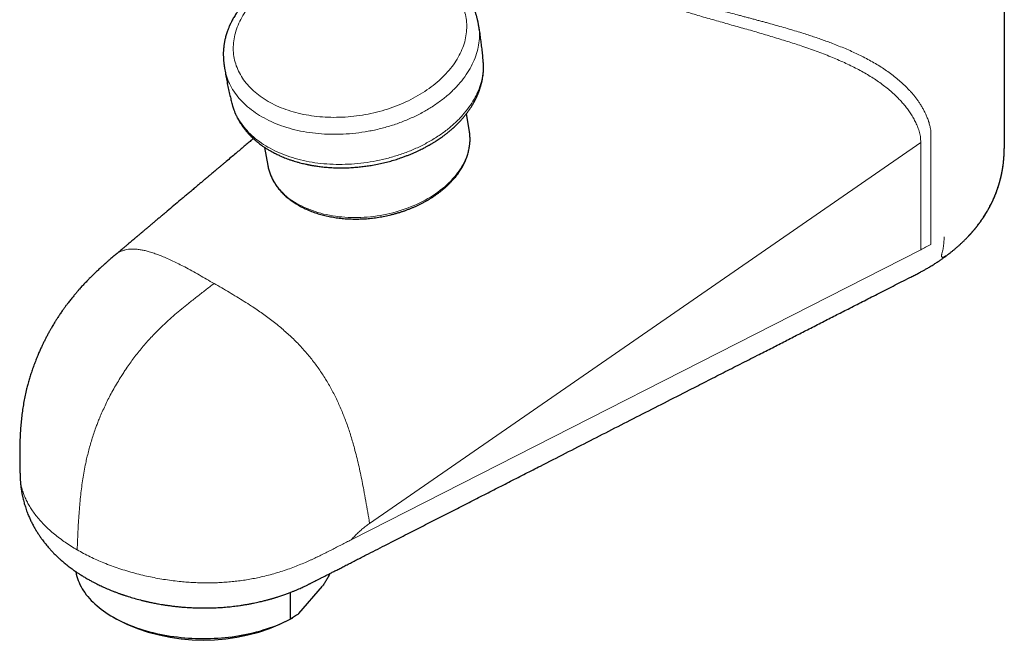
# Model space of a CAD drawing. Header units: millimetres. Extents: x 8 to 778, y 12 to 1829.
# Tile 1 of 256: x 578 to 685, y 99 to 166. Entities that reach past the tile are written whole.
import ezdxf

# ---------------------------------------------------------------- set-up
doc = ezdxf.new("R2010")
doc.units = ezdxf.units.MM

msp = doc.modelspace()

# ---------------------------------------------------------------- linework, layer by layer
at = {"color": 7, "linetype": 'Continuous', "lineweight": 30}
for p, q in [((685.24, 152.3), (685.24, 168.69)), ((627.06, 154), (626.75, 155.99)), ((627.06, 153.98), (627.06, 154)), ((604.77, 152.3), (605.12, 150.33)), ((605.12, 150.34), (605.12, 150.33)), ((607.56, 103.89), (607.56, 101)), ((608.49, 101.59), (611.07, 104.58)), ((588.25, 101.24), (588.68, 100.99)), ((607.56, 100.99), (607.84, 101.15))]:
    msp.add_line(p, q, dxfattribs=at)
at = {"color": 8, "linetype": 'Continuous', "lineweight": 0}
for p, q in [((676.14, 152.82), (616.19, 111.4)), ((676.14, 152.82), (676.14, 141.16)), ((676.14, 141.16), (614.19, 109.62))]:
    msp.add_line(p, q, dxfattribs=at)
at = {"color": 8, "linetype": 'Continuous', "lineweight": 0, "flags": 128}
msp.add_lwpolyline([(608.34, 146.17), (608.59, 146.03), (608.85, 145.9), (609.12, 145.77), (609.4, 145.64), (609.68, 145.53), (609.97, 145.42), (610.27, 145.32), (610.57, 145.22), (610.88, 145.13), (611.19, 145.05), (611.51, 144.98), (611.83, 144.91), (612.16, 144.86), (612.49, 144.81), (612.83, 144.76), (613.16, 144.73), (613.5, 144.7), (613.85, 144.68), (614.19, 144.66), (614.54, 144.66), (614.89, 144.66), (615.24, 144.67), (615.59, 144.69), (615.94, 144.71), (616.3, 144.75), (616.65, 144.79), (617, 144.84), (617.35, 144.89), (617.7, 144.96), (618.05, 145.03), (618.39, 145.1), (618.73, 145.19), (619.07, 145.28), (619.41, 145.38), (619.75, 145.49), (620.08, 145.6), (620.4, 145.72), (620.72, 145.85), (621.04, 145.98), (621.35, 146.12), (621.66, 146.26), (621.96, 146.42), (622.25, 146.57), (622.54, 146.74), (622.82, 146.9), (623.1, 147.08), (623.37, 147.26), (623.63, 147.44), (623.88, 147.63), (624.13, 147.83), (624.36, 148.02), (624.59, 148.23), (624.81, 148.43), (625.02, 148.64), (625.22, 148.86), (625.42, 149.08), (625.6, 149.3), (625.77, 149.52), (625.93, 149.75), (626.09, 149.98), (626.23, 150.21), (626.36, 150.44), (626.49, 150.68), (626.6, 150.91), (626.7, 151.15), (626.79, 151.39), (626.87, 151.63), (626.94, 151.87), (626.99, 152.11), (627.04, 152.35), (627.08, 152.6), (627.1, 152.84), (627.11, 153.08), (627.11, 153.31), (627.1, 153.55), (627.08, 153.79), (627.06, 153.98)], dxfattribs=at)
at = {"color": 7, "linetype": 'Continuous', "lineweight": 30, "flags": 128}
msp.add_lwpolyline([(584.23, 106.16), (584.24, 106.1), (584.29, 105.87), (584.35, 105.64), (584.42, 105.42), (584.5, 105.19), (584.59, 104.96), (584.69, 104.74), (584.81, 104.52), (584.93, 104.3), (585.07, 104.08), (585.22, 103.87), (585.37, 103.65), (585.54, 103.44), (585.72, 103.24), (585.91, 103.03), (586.11, 102.83), (586.32, 102.64), (586.54, 102.44), (586.76, 102.25), (587, 102.07), (587.25, 101.88), (587.5, 101.71), (587.77, 101.53), (588.04, 101.36), (588.32, 101.2), (588.61, 101.04), (588.91, 100.88), (589.21, 100.73), (589.52, 100.59), (589.84, 100.45), (590.17, 100.31), (590.5, 100.18), (590.84, 100.06), (591.19, 99.94), (591.54, 99.83), (591.89, 99.72), (592.25, 99.62), (592.62, 99.53), (592.99, 99.44), (593.36, 99.36), (593.74, 99.28), (594.12, 99.22), (594.51, 99.15), (594.9, 99.1), (595.29, 99.05), (595.68, 99), (596.08, 98.96), (596.48, 98.93), (596.87, 98.91), (597.27, 98.89), (597.67, 98.88), (598.07, 98.88), (598.47, 98.88), (598.87, 98.89), (599.27, 98.91), (599.67, 98.93), (600.07, 98.96), (600.47, 98.99), (600.86, 99.04), (601.25, 99.08), (601.64, 99.14), (602.03, 99.2), (602.41, 99.27), (602.79, 99.34), (603.16, 99.42), (603.54, 99.51), (603.9, 99.6), (604.26, 99.7), (604.62, 99.81), (604.97, 99.92), (605.32, 100.03), (605.66, 100.16), (605.99, 100.28), (606.32, 100.42), (606.64, 100.56), (606.95, 100.7), (607.26, 100.85), (607.56, 101)], dxfattribs=at)
at = {"color": 8, "linetype": 'Continuous', "lineweight": 0}
msp.add_arc((611.14, 151.66), 6.17, 192.5428, 242.9264, dxfattribs=at)
at = {"color": 7, "linetype": 'Continuous', "lineweight": 30}
msp.add_arc((598.12, 119.18), 20.49, 242.5658, 297.4342, dxfattribs=at)
for points, knots in [([(628.05, 165.59), (628.04, 165.64), (628.03, 165.73), (628, 165.85), (627.99, 165.94), (627.97, 166.01), (627.96, 166.07), (627.95, 166.11), (627.94, 166.16), (627.93, 166.21), (627.91, 166.27), (627.89, 166.37), (627.86, 166.48), (627.83, 166.59), (627.79, 166.7), (627.77, 166.79), (627.73, 166.89), (627.7, 167), (627.66, 167.12), (627.61, 167.24), (627.57, 167.35), (627.52, 167.47), (627.47, 167.59), (627.4, 167.74), (627.32, 167.91), (627.23, 168.08), (627.13, 168.26), (627.03, 168.43), (626.91, 168.62), (626.78, 168.82), (626.63, 169.02), (626.49, 169.21), (626.35, 169.37), (626.23, 169.52), (626.12, 169.65), (626.03, 169.75), (625.95, 169.83), (625.87, 169.9), (625.79, 169.99), (625.69, 170.08), (625.58, 170.19), (625.4, 170.35), (625.17, 170.55), (624.87, 170.78), (624.54, 171.02), (624.18, 171.27), (623.78, 171.51), (623.37, 171.74), (622.95, 171.95), (622.59, 172.11), (622.32, 172.23), (622.13, 172.31), (621.93, 172.38), (621.74, 172.45), (621.57, 172.51), (621.42, 172.56), (621.31, 172.6), (621.23, 172.63), (621.17, 172.65), (621.11, 172.66), (621.04, 172.69), (620.95, 172.71), (620.84, 172.75), (620.72, 172.78), (620.52, 172.84), (620.24, 172.91), (619.86, 173), (619.45, 173.09), (619, 173.17), (618.49, 173.25), (617.92, 173.32), (617.32, 173.37), (616.72, 173.4), (616.11, 173.42), (615.46, 173.42), (614.76, 173.39), (614.02, 173.33), (613.29, 173.25), (612.56, 173.14), (611.84, 173), (611.12, 172.84), (610.4, 172.65), (609.76, 172.46), (609.21, 172.28), (608.74, 172.1), (608.27, 171.92), (607.8, 171.72), (607.35, 171.51), (606.92, 171.3), (606.53, 171.09), (606.18, 170.9), (605.85, 170.7), (605.6, 170.55), (605.4, 170.42), (605.26, 170.33), (605.13, 170.24), (605.01, 170.16), (604.9, 170.08), (604.81, 170.01), (604.74, 169.97), (604.69, 169.93), (604.65, 169.9), (604.58, 169.85), (604.5, 169.79), (604.39, 169.71), (604.22, 169.57), (604.01, 169.4), (603.75, 169.18), (603.43, 168.9), (603.07, 168.54), (602.66, 168.11), (602.28, 167.67), (601.93, 167.21), (601.67, 166.84), (601.49, 166.54), (601.37, 166.34), (601.26, 166.15), (601.17, 165.97), (601.1, 165.83), (601.05, 165.73), (601.01, 165.65), (600.98, 165.58), (600.95, 165.51), (600.91, 165.41), (600.86, 165.29), (600.79, 165.13), (600.73, 164.95), (600.66, 164.76), (600.59, 164.54), (600.53, 164.32), (600.48, 164.11), (600.44, 163.94), (600.41, 163.78), (600.38, 163.64), (600.36, 163.49), (600.34, 163.33), (600.32, 163.15), (600.3, 162.98), (600.29, 162.82), (600.28, 162.65), (600.28, 162.47), (600.28, 162.3), (600.29, 162.11), (600.29, 161.92), (600.31, 161.75), (600.32, 161.59), (600.33, 161.49), (600.34, 161.42), (600.35, 161.37), (600.36, 161.3), (600.37, 161.21), (600.38, 161.1), (600.4, 161.02), (600.4, 160.97)], [0, 0, 0, 0, 0.003471, 0.006291, 0.008511, 0.010294, 0.011538, 0.012727, 0.013916, 0.015105, 0.016319, 0.019309, 0.02257, 0.025798, 0.028925, 0.031615, 0.034077, 0.03767, 0.041398, 0.045079, 0.048696, 0.052288, 0.05635, 0.061043, 0.066876, 0.073089, 0.07944, 0.085496, 0.091239, 0.099315, 0.106929, 0.114086, 0.120788, 0.126895, 0.132231, 0.136008, 0.139274, 0.142257, 0.145768, 0.149878, 0.154586, 0.159892, 0.170573, 0.181617, 0.193005, 0.205587, 0.218563, 0.231646, 0.244474, 0.257044, 0.262561, 0.268028, 0.273443, 0.278808, 0.283682, 0.287661, 0.290744, 0.292933, 0.294175, 0.295583, 0.297495, 0.299911, 0.302831, 0.306052, 0.309395, 0.318283, 0.327929, 0.338333, 0.349496, 0.361415, 0.375757, 0.390125, 0.404362, 0.418469, 0.432445, 0.449732, 0.466818, 0.483703, 0.500391, 0.517121, 0.534045, 0.551164, 0.568478, 0.58013, 0.59187, 0.603698, 0.615613, 0.627616, 0.639333, 0.649765, 0.659622, 0.668904, 0.677611, 0.681942, 0.686116, 0.690132, 0.69399, 0.697503, 0.700336, 0.702217, 0.703593, 0.704866, 0.706843, 0.709547, 0.712979, 0.717138, 0.725836, 0.73467, 0.743611, 0.759377, 0.775462, 0.791686, 0.807845, 0.823938, 0.830998, 0.838047, 0.84486, 0.850737, 0.855626, 0.858774, 0.861312, 0.863298, 0.8656, 0.868506, 0.872812, 0.877995, 0.883884, 0.890329, 0.897333, 0.904897, 0.911078, 0.916566, 0.921223, 0.925364, 0.929935, 0.934996, 0.940644, 0.945711, 0.950469, 0.955555, 0.960764, 0.965647, 0.970728, 0.976354, 0.981476, 0.984931, 0.988198, 0.989284, 0.99044, 0.992032, 0.994134, 0.996775, 1, 1, 1, 1]), ([(628.55, 161.66), (628.55, 161.72), (628.53, 161.99), (628.48, 162.5), (628.4, 163.17), (628.32, 163.84), (628.23, 164.51), (628.14, 165.1), (628.07, 165.46), (628.05, 165.6)], [0, 0, 0, 0, 0.040872, 0.211248, 0.381642, 0.552038, 0.722422, 0.892779, 1, 1, 1, 1]), ([(600.4, 160.97), (600.41, 160.95), (600.45, 160.7), (600.53, 160.24), (600.65, 159.58), (600.78, 158.91), (600.93, 158.25), (601.07, 157.64), (601.17, 157.26), (601.21, 157.08)], [0, 0, 0, 0, 0.01541, 0.185731, 0.355995, 0.526186, 0.696288, 0.866287, 1, 1, 1, 1]), ([(601.21, 157.09), (601.22, 157.03), (601.25, 156.93), (601.29, 156.8), (601.32, 156.69), (601.35, 156.6), (601.38, 156.52), (601.4, 156.45), (601.44, 156.35), (601.48, 156.22), (601.55, 156.07), (601.61, 155.92), (601.67, 155.78), (601.73, 155.66), (601.78, 155.56), (601.82, 155.48), (601.87, 155.39), (601.93, 155.28), (602, 155.15), (602.08, 155.02), (602.17, 154.88), (602.24, 154.76), (602.31, 154.67), (602.36, 154.59), (602.41, 154.52), (602.47, 154.44), (602.54, 154.35), (602.63, 154.23), (602.74, 154.1), (602.86, 153.96), (602.98, 153.83), (603.09, 153.7), (603.23, 153.55), (603.4, 153.4), (603.58, 153.23), (603.76, 153.07), (603.93, 152.92), (604.12, 152.77), (604.33, 152.61), (604.56, 152.44), (604.81, 152.27), (605.09, 152.1), (605.41, 151.91), (605.76, 151.72), (606.14, 151.53), (606.49, 151.36), (606.82, 151.23), (607.09, 151.12), (607.38, 151.01), (607.68, 150.9), (607.98, 150.81), (608.29, 150.72), (608.58, 150.63), (608.87, 150.56), (609.12, 150.5), (609.32, 150.46), (609.46, 150.43), (609.54, 150.41), (609.6, 150.4), (609.63, 150.4), (609.67, 150.39), (609.74, 150.37), (609.84, 150.35), (609.99, 150.33), (610.17, 150.3), (610.36, 150.27), (610.58, 150.24), (610.83, 150.2), (611.11, 150.17), (611.41, 150.14), (611.74, 150.12), (612.1, 150.09), (612.48, 150.08), (612.96, 150.07), (613.51, 150.07), (614.13, 150.09), (614.75, 150.14), (615.35, 150.2), (615.94, 150.27), (616.56, 150.37), (617.2, 150.49), (617.86, 150.64), (618.5, 150.81), (619.11, 150.99), (619.64, 151.17), (620.07, 151.33), (620.42, 151.46), (620.76, 151.6), (621.09, 151.74), (621.4, 151.88), (621.68, 152.02), (621.93, 152.14), (622.13, 152.24), (622.31, 152.34), (622.45, 152.42), (622.56, 152.48), (622.64, 152.52), (622.7, 152.55), (622.75, 152.58), (622.81, 152.62), (622.89, 152.67), (622.99, 152.72), (623.1, 152.79), (623.22, 152.86), (623.37, 152.96), (623.55, 153.07), (623.76, 153.22), (623.99, 153.38), (624.23, 153.55), (624.5, 153.75), (624.78, 153.97), (625.06, 154.21), (625.37, 154.48), (625.68, 154.78), (625.99, 155.09), (626.27, 155.4), (626.51, 155.69), (626.73, 155.96), (626.9, 156.19), (627.03, 156.37), (627.13, 156.51), (627.22, 156.65), (627.31, 156.8), (627.41, 156.95), (627.5, 157.11), (627.6, 157.28), (627.69, 157.47), (627.8, 157.68), (627.9, 157.91), (628, 158.13), (628.07, 158.32), (628.13, 158.47), (628.17, 158.61), (628.22, 158.73), (628.26, 158.87), (628.3, 159.02), (628.34, 159.18), (628.39, 159.35), (628.43, 159.53), (628.46, 159.71), (628.49, 159.89), (628.52, 160.06), (628.54, 160.23), (628.56, 160.42), (628.57, 160.59), (628.57, 160.73), (628.58, 160.83), (628.58, 160.94), (628.58, 161.04), (628.58, 161.16), (628.58, 161.29), (628.57, 161.46), (628.56, 161.59), (628.55, 161.66)], [0, 0, 0, 0, 0.004717, 0.008783, 0.012221, 0.015119, 0.017831, 0.020403, 0.022836, 0.027432, 0.032782, 0.038562, 0.042896, 0.047071, 0.05056, 0.053317, 0.056445, 0.06036, 0.064899, 0.070354, 0.075446, 0.080074, 0.083928, 0.086408, 0.089006, 0.092069, 0.095597, 0.100404, 0.105868, 0.111779, 0.117477, 0.122916, 0.128096, 0.136356, 0.143887, 0.151071, 0.158036, 0.164784, 0.173291, 0.181502, 0.190151, 0.2001, 0.210755, 0.222117, 0.234184, 0.246957, 0.254877, 0.263045, 0.271461, 0.280125, 0.288785, 0.296798, 0.305373, 0.313008, 0.319703, 0.32546, 0.328745, 0.331024, 0.332097, 0.332749, 0.333775, 0.335173, 0.338124, 0.341995, 0.346787, 0.351691, 0.357288, 0.363578, 0.370561, 0.378236, 0.386448, 0.395328, 0.404875, 0.415002, 0.430309, 0.445378, 0.460209, 0.474805, 0.489163, 0.503285, 0.519921, 0.536217, 0.552176, 0.567796, 0.583078, 0.592459, 0.601708, 0.610826, 0.619812, 0.628463, 0.636237, 0.643105, 0.649066, 0.654135, 0.65829, 0.661532, 0.663859, 0.665275, 0.666309, 0.668165, 0.670777, 0.673768, 0.677081, 0.680718, 0.684677, 0.690764, 0.697484, 0.704839, 0.712829, 0.721124, 0.731655, 0.741801, 0.751562, 0.764996, 0.777622, 0.789441, 0.800461, 0.810687, 0.820125, 0.825417, 0.830561, 0.83558, 0.840755, 0.846167, 0.851815, 0.8577, 0.864186, 0.87123, 0.879134, 0.887898, 0.89346, 0.898718, 0.90327, 0.907115, 0.911657, 0.916493, 0.921816, 0.927447, 0.93335, 0.939493, 0.945065, 0.950374, 0.955995, 0.961929, 0.96811, 0.971732, 0.974744, 0.977831, 0.981418, 0.984781, 0.988988, 0.994056, 1, 1, 1, 1]), ([(603.55, 153.25), (603.46, 153.18), (603.24, 152.99), (602.87, 152.68), (602.44, 152.32), (601.98, 151.93), (601.5, 151.53), (600.99, 151.1), (600.56, 150.74), (600.21, 150.45), (599.96, 150.23), (599.7, 150.02), (599.46, 149.82), (599.25, 149.63), (599.06, 149.47), (598.89, 149.33), (598.75, 149.21), (598.63, 149.11), (598.52, 149.02), (598.44, 148.96), (598.38, 148.91), (598.34, 148.87), (598.29, 148.83), (598.23, 148.78), (598.15, 148.71), (598.03, 148.61), (597.89, 148.49), (597.74, 148.36), (597.57, 148.22), (597.35, 148.04), (597.07, 147.8), (596.73, 147.51), (596.37, 147.21), (596, 146.9), (595.27, 146.28), (594.56, 145.68), (593.87, 145.1), (593.56, 144.84), (593.25, 144.59), (592.95, 144.33), (592.65, 144.08), (592.36, 143.83), (592.07, 143.59), (591.79, 143.36), (591.54, 143.14), (591.33, 142.97), (591.16, 142.82), (591.03, 142.71), (590.92, 142.62), (590.84, 142.55), (590.76, 142.49), (590.67, 142.41), (590.56, 142.32), (590.42, 142.2), (590.24, 142.05), (590.03, 141.87), (589.79, 141.67), (589.52, 141.44), (589.22, 141.19), (588.9, 140.91), (588.67, 140.72), (588.55, 140.62)], [0, 0, 0, 0, 0.017591, 0.044784, 0.073608, 0.104063, 0.136149, 0.169866, 0.205214, 0.22223, 0.239599, 0.256924, 0.27286, 0.287298, 0.300238, 0.311066, 0.320563, 0.328728, 0.335561, 0.341064, 0.344632, 0.347275, 0.349906, 0.354046, 0.359718, 0.366924, 0.376943, 0.387439, 0.398342, 0.409651, 0.431253, 0.454197, 0.478478, 0.503283, 0.52805, 0.624982, 0.645468, 0.665927, 0.686361, 0.706767, 0.726761, 0.745483, 0.765876, 0.784458, 0.801231, 0.816195, 0.826189, 0.835174, 0.843151, 0.84705, 0.852074, 0.85824, 0.865547, 0.873996, 0.886429, 0.900718, 0.916863, 0.934865, 0.954721, 0.976433, 1, 1, 1, 1]), ([(608.43, 146.01), (608.48, 145.99), (608.6, 145.92), (608.81, 145.81), (609.07, 145.68), (609.33, 145.56), (609.6, 145.44), (609.88, 145.33), (610.16, 145.23), (610.44, 145.13), (610.73, 145.04), (611.03, 144.96), (611.33, 144.88), (611.63, 144.81), (611.94, 144.75), (612.25, 144.7), (612.57, 144.65), (612.89, 144.61), (613.21, 144.57), (613.53, 144.54), (613.86, 144.52), (614.19, 144.51), (614.52, 144.5), (614.85, 144.5), (615.18, 144.51), (615.52, 144.52), (615.85, 144.54), (616.19, 144.57), (616.52, 144.61), (616.85, 144.65), (617.19, 144.7), (617.52, 144.76), (617.85, 144.82), (618.18, 144.89), (618.5, 144.96), (618.83, 145.05), (619.15, 145.14), (619.47, 145.23), (619.79, 145.33), (620.1, 145.44), (620.41, 145.56), (620.72, 145.68), (621.02, 145.8), (621.32, 145.94), (621.61, 146.08), (621.9, 146.22), (622.18, 146.37), (622.45, 146.52), (622.72, 146.68), (622.99, 146.85), (623.25, 147.02), (623.5, 147.2), (623.74, 147.38), (623.98, 147.56), (624.21, 147.75), (624.44, 147.94), (624.65, 148.14), (624.86, 148.34), (625.06, 148.55), (625.25, 148.75), (625.44, 148.97), (625.61, 149.18), (625.78, 149.4), (625.93, 149.62), (626.08, 149.84), (626.22, 150.07), (626.35, 150.3), (626.47, 150.53), (626.58, 150.76), (626.68, 150.99), (626.76, 151.22), (626.84, 151.46), (626.91, 151.69), (626.97, 151.93), (627.02, 152.16), (627.06, 152.4), (627.09, 152.63), (627.11, 152.87), (627.12, 153.1), (627.12, 153.33), (627.11, 153.57), (627.09, 153.78), (627.07, 153.92), (627.06, 153.98)], [0, 0, 0, 0, 0.006659, 0.019139, 0.031623, 0.044111, 0.056603, 0.069097, 0.081594, 0.094091, 0.106589, 0.119087, 0.131584, 0.14408, 0.156575, 0.169069, 0.181561, 0.194051, 0.20654, 0.219027, 0.231513, 0.243997, 0.256479, 0.26896, 0.28144, 0.293919, 0.306397, 0.318874, 0.331351, 0.343827, 0.356303, 0.368778, 0.381254, 0.393731, 0.406207, 0.418685, 0.431163, 0.443642, 0.456123, 0.468604, 0.481088, 0.493573, 0.50606, 0.518548, 0.531039, 0.543532, 0.556027, 0.568524, 0.581023, 0.593524, 0.606027, 0.618531, 0.631037, 0.643544, 0.656052, 0.668559, 0.681066, 0.693571, 0.706074, 0.718573, 0.731068, 0.743557, 0.756039, 0.768513, 0.780976, 0.793427, 0.805865, 0.818287, 0.830693, 0.84308, 0.855448, 0.867794, 0.880119, 0.892422, 0.904703, 0.916961, 0.929199, 0.941416, 0.953615, 0.965798, 0.977967, 0.990126, 1, 1, 1, 1]), ([(578.18, 116.45), (578.18, 116.4), (578.18, 116.32), (578.19, 116.22), (578.19, 116.13), (578.2, 116.05), (578.21, 115.94), (578.22, 115.81), (578.23, 115.64), (578.25, 115.48), (578.27, 115.31), (578.29, 115.16), (578.31, 115.03), (578.33, 114.9), (578.35, 114.77), (578.38, 114.62), (578.41, 114.47), (578.44, 114.32), (578.48, 114.14), (578.54, 113.91), (578.61, 113.62), (578.7, 113.34), (578.79, 113.05), (578.88, 112.78), (578.98, 112.51), (579.08, 112.26), (579.18, 112.05), (579.27, 111.85), (579.35, 111.66), (579.44, 111.48), (579.54, 111.29), (579.61, 111.15), (579.67, 111.04), (579.71, 110.98), (579.74, 110.93), (579.77, 110.87), (579.82, 110.79), (579.86, 110.71), (579.91, 110.63), (579.96, 110.55), (580.01, 110.47), (580.05, 110.41), (580.08, 110.36), (580.16, 110.24), (580.27, 110.07), (580.43, 109.84), (580.59, 109.62), (580.78, 109.37), (580.96, 109.15), (581.14, 108.93), (581.29, 108.75), (581.43, 108.6), (581.56, 108.46), (581.69, 108.32), (581.83, 108.17), (581.95, 108.04), (582.07, 107.93), (582.17, 107.84), (582.27, 107.74), (582.38, 107.64), (582.48, 107.55), (582.58, 107.45), (582.71, 107.34), (582.88, 107.2), (583.06, 107.04), (583.24, 106.9), (583.42, 106.75), (583.61, 106.61), (583.81, 106.46), (583.99, 106.33), (584.19, 106.19), (584.43, 106.03), (584.72, 105.84), (585.04, 105.64), (585.38, 105.43), (585.72, 105.24), (586.06, 105.06), (586.36, 104.9), (586.62, 104.77), (586.86, 104.65), (587.11, 104.54), (587.37, 104.42), (587.65, 104.3), (587.93, 104.18), (588.21, 104.06), (588.47, 103.96), (588.69, 103.88), (588.85, 103.82), (588.98, 103.77), (589.09, 103.73), (589.18, 103.7), (589.27, 103.67), (589.36, 103.64), (589.47, 103.6), (589.61, 103.56), (589.76, 103.51), (590.09, 103.4), (590.58, 103.26), (591.09, 103.12), (591.43, 103.03), (591.59, 102.99), (591.73, 102.96), (591.84, 102.93), (591.94, 102.91), (592.03, 102.89), (592.14, 102.87), (592.31, 102.83), (592.51, 102.79), (592.73, 102.74), (592.98, 102.69), (593.24, 102.65), (593.54, 102.59), (593.88, 102.54), (594.26, 102.48), (594.67, 102.43), (595.1, 102.38), (595.55, 102.33), (596.07, 102.28), (596.66, 102.25), (597.31, 102.22), (597.98, 102.2), (598.65, 102.21), (599.33, 102.22), (600.01, 102.26), (600.69, 102.31), (601.38, 102.38), (601.97, 102.46), (602.46, 102.53), (602.85, 102.6), (603.22, 102.66), (603.56, 102.73), (603.87, 102.79), (604.16, 102.86), (604.42, 102.92), (604.65, 102.97), (604.85, 103.03), (605.03, 103.07), (605.19, 103.12), (605.32, 103.15), (605.42, 103.18), (605.49, 103.2), (605.54, 103.21), (605.59, 103.23), (605.65, 103.25), (605.74, 103.27), (605.85, 103.3), (605.98, 103.34), (606.14, 103.39), (606.32, 103.45), (606.53, 103.52), (606.75, 103.6), (607.03, 103.7), (607.35, 103.81), (607.71, 103.95), (608.03, 104.08), (608.34, 104.21), (608.61, 104.33), (608.86, 104.44), (609.07, 104.54), (609.24, 104.62), (609.39, 104.69), (609.52, 104.75), (609.63, 104.81), (609.72, 104.86), (609.83, 104.91), (609.95, 104.97), (610.09, 105.04), (610.26, 105.13), (610.48, 105.24), (610.74, 105.37), (611.02, 105.52), (611.34, 105.68), (611.68, 105.85), (612.04, 106.04), (612.42, 106.23), (612.84, 106.44), (613.28, 106.67), (613.75, 106.91), (614.25, 107.16), (614.76, 107.43), (615.29, 107.7), (615.98, 108.05), (616.83, 108.48), (618.11, 109.14), (619.63, 109.91), (621.4, 110.82), (623.15, 111.71), (624.88, 112.59), (626.58, 113.46), (628.25, 114.31), (629.9, 115.15), (631.53, 115.99), (633.16, 116.82), (635.15, 117.83), (637.5, 119.03), (640.2, 120.41), (642.88, 121.78), (645.56, 123.15), (648.27, 124.53), (650.69, 125.76), (652.82, 126.85), (654.66, 127.79), (656.52, 128.74), (658.24, 129.61), (659.82, 130.42), (661.24, 131.14), (662.63, 131.86), (664.03, 132.57), (665.44, 133.29), (666.85, 134.01), (668.05, 134.62), (669.03, 135.12), (669.82, 135.52), (670.61, 135.93), (671.43, 136.34), (672.27, 136.77), (673.14, 137.22), (674.04, 137.68), (674.72, 138.02), (675.17, 138.25), (675.38, 138.36), (675.6, 138.47), (675.81, 138.58), (676.01, 138.68), (676.2, 138.78), (676.36, 138.87), (676.51, 138.95), (676.66, 139.04), (676.82, 139.13), (677, 139.23), (677.19, 139.34), (677.39, 139.47), (677.65, 139.63), (677.94, 139.82), (678.25, 140.02), (678.53, 140.22), (678.75, 140.38), (678.94, 140.52), (679.1, 140.64), (679.25, 140.75), (679.4, 140.87), (679.53, 140.98), (679.65, 141.07), (679.77, 141.17), (679.9, 141.28), (680.02, 141.39), (680.14, 141.49), (680.26, 141.59), (680.37, 141.69), (680.47, 141.78), (680.56, 141.87), (680.64, 141.95), (680.73, 142.02), (680.81, 142.1), (680.9, 142.19), (680.98, 142.28), (681.07, 142.36), (681.17, 142.46), (681.28, 142.58), (681.4, 142.71), (681.52, 142.84), (681.65, 142.98), (681.76, 143.1), (681.84, 143.2), (681.9, 143.27), (681.94, 143.32), (681.99, 143.38), (682.05, 143.44), (682.11, 143.52), (682.17, 143.59), (682.22, 143.66), (682.29, 143.75), (682.38, 143.86), (682.49, 144), (682.59, 144.15), (682.7, 144.29), (682.8, 144.44), (682.9, 144.58), (683, 144.73), (683.11, 144.9), (683.23, 145.11), (683.36, 145.31), (683.49, 145.54), (683.61, 145.76), (683.74, 146.01), (683.86, 146.24), (683.97, 146.47), (684.07, 146.69), (684.17, 146.92), (684.26, 147.14), (684.35, 147.37), (684.43, 147.58), (684.51, 147.81), (684.59, 148.05), (684.65, 148.25), (684.69, 148.39), (684.71, 148.47), (684.74, 148.55), (684.76, 148.65), (684.79, 148.75), (684.81, 148.84), (684.83, 148.92), (684.85, 149), (684.87, 149.09), (684.9, 149.19), (684.92, 149.28), (684.93, 149.36), (684.95, 149.44), (684.97, 149.55), (685, 149.69), (685.03, 149.84), (685.05, 149.98), (685.07, 150.08), (685.08, 150.16), (685.09, 150.24), (685.1, 150.32), (685.12, 150.42), (685.13, 150.54), (685.15, 150.67), (685.16, 150.79), (685.17, 150.91), (685.18, 151.04), (685.19, 151.17), (685.2, 151.3), (685.21, 151.42), (685.22, 151.52), (685.22, 151.63), (685.23, 151.74), (685.23, 151.84), (685.23, 151.94), (685.23, 152.04), (685.24, 152.17), (685.24, 152.25), (685.24, 152.3)], [0, 0, 0, 0, 0.000904, 0.001605, 0.002131, 0.002662, 0.003236, 0.004394, 0.005477, 0.006665, 0.007801, 0.008934, 0.009781, 0.010644, 0.011572, 0.012656, 0.01381, 0.014952, 0.015915, 0.017769, 0.019927, 0.022438, 0.024303, 0.026628, 0.028799, 0.030855, 0.03274, 0.034129, 0.035829, 0.037496, 0.038851, 0.04071, 0.041294, 0.041745, 0.042242, 0.042793, 0.043434, 0.044231, 0.044968, 0.045781, 0.046484, 0.04703, 0.047477, 0.04802, 0.050379, 0.052149, 0.054801, 0.056834, 0.059457, 0.061634, 0.063475, 0.065079, 0.066607, 0.067992, 0.069553, 0.071346, 0.072326, 0.073359, 0.074582, 0.075733, 0.076705, 0.077761, 0.078995, 0.080916, 0.082762, 0.084618, 0.086251, 0.088178, 0.090208, 0.091827, 0.093303, 0.095825, 0.098467, 0.101329, 0.104246, 0.107384, 0.110259, 0.112784, 0.114921, 0.116766, 0.11869, 0.120833, 0.123205, 0.125266, 0.127473, 0.129826, 0.131217, 0.132426, 0.133446, 0.134277, 0.13493, 0.135467, 0.136146, 0.136988, 0.137991, 0.139155, 0.140465, 0.145189, 0.150003, 0.151277, 0.152446, 0.153438, 0.154254, 0.154894, 0.155358, 0.156203, 0.157348, 0.15878, 0.160359, 0.162059, 0.163881, 0.165824, 0.168245, 0.170831, 0.173583, 0.1765, 0.179573, 0.182703, 0.186962, 0.191282, 0.195663, 0.200104, 0.204604, 0.209083, 0.213622, 0.218221, 0.222878, 0.22556, 0.228248, 0.230797, 0.233169, 0.235365, 0.237349, 0.239162, 0.240803, 0.242273, 0.243571, 0.244698, 0.245654, 0.246438, 0.246843, 0.247184, 0.24747, 0.247897, 0.24855, 0.249342, 0.250321, 0.251488, 0.252843, 0.254387, 0.256097, 0.257789, 0.260727, 0.263454, 0.26597, 0.268431, 0.270648, 0.27262, 0.274333, 0.275783, 0.27697, 0.278, 0.278914, 0.279707, 0.280484, 0.281596, 0.282814, 0.284153, 0.28619, 0.288469, 0.290982, 0.29373, 0.296716, 0.299878, 0.303268, 0.306885, 0.31073, 0.314881, 0.319266, 0.323868, 0.328498, 0.333108, 0.342103, 0.351021, 0.366753, 0.382237, 0.397694, 0.412895, 0.427841, 0.442532, 0.456999, 0.471376, 0.485678, 0.499904, 0.523872, 0.547623, 0.571157, 0.594644, 0.618418, 0.642486, 0.658533, 0.674708, 0.69101, 0.707428, 0.720174, 0.732679, 0.744944, 0.756967, 0.769681, 0.782113, 0.794265, 0.801294, 0.808226, 0.81516, 0.822318, 0.829709, 0.837332, 0.845188, 0.853276, 0.855086, 0.85691, 0.858759, 0.860654, 0.862478, 0.864088, 0.865481, 0.866665, 0.867928, 0.869342, 0.870869, 0.872522, 0.874388, 0.876432, 0.879521, 0.88237, 0.885016, 0.887532, 0.888928, 0.8905, 0.892104, 0.893565, 0.894909, 0.896193, 0.897345, 0.89864, 0.90004, 0.901342, 0.902515, 0.903662, 0.904887, 0.905866, 0.906781, 0.907644, 0.908578, 0.90962, 0.910653, 0.911506, 0.912659, 0.914122, 0.915573, 0.916915, 0.918426, 0.92015, 0.920982, 0.921684, 0.922257, 0.922809, 0.923507, 0.924337, 0.925177, 0.925895, 0.92649, 0.927861, 0.929563, 0.930856, 0.932283, 0.933974, 0.935239, 0.936719, 0.93839, 0.940277, 0.942698, 0.944354, 0.946841, 0.948934, 0.951311, 0.953162, 0.955254, 0.957108, 0.959373, 0.961077, 0.96313, 0.964862, 0.966817, 0.969226, 0.969834, 0.970418, 0.971127, 0.97192, 0.972755, 0.973556, 0.974195, 0.974753, 0.975481, 0.976357, 0.977123, 0.977713, 0.978227, 0.979154, 0.980255, 0.981513, 0.98272, 0.983392, 0.984004, 0.984564, 0.985114, 0.985796, 0.986948, 0.987961, 0.988818, 0.989625, 0.990539, 0.991638, 0.99266, 0.993564, 0.994274, 0.994983, 0.995804, 0.996685, 0.997385, 0.998124, 0.998992, 1, 1, 1, 1]), ([(681.26, 142.56), (681.29, 142.59), (681.35, 142.66), (681.44, 142.75), (681.53, 142.85), (681.6, 142.92), (681.65, 142.98), (681.7, 143.04), (681.76, 143.11), (681.82, 143.18), (681.89, 143.26), (681.96, 143.34), (682.02, 143.41), (682.08, 143.49), (682.14, 143.56), (682.21, 143.65), (682.28, 143.73), (682.33, 143.8), (682.42, 143.91), (682.52, 144.05), (682.65, 144.22), (682.76, 144.39), (682.88, 144.56), (682.99, 144.73), (683.1, 144.89), (683.19, 145.04), (683.27, 145.16), (683.34, 145.29), (683.41, 145.41), (683.47, 145.5), (683.51, 145.59), (683.56, 145.67), (683.6, 145.75), (683.65, 145.83), (683.69, 145.91), (683.74, 146), (683.78, 146.09), (683.82, 146.16), (683.85, 146.23), (683.88, 146.29), (683.92, 146.36), (683.96, 146.45), (684, 146.53), (684.03, 146.61), (684.06, 146.67), (684.08, 146.73), (684.11, 146.78), (684.13, 146.83), (684.16, 146.89), (684.19, 146.97), (684.22, 147.04), (684.25, 147.11), (684.27, 147.17), (684.3, 147.23), (684.33, 147.32), (684.36, 147.4), (684.39, 147.47), (684.41, 147.54), (684.43, 147.6), (684.45, 147.66), (684.48, 147.73), (684.51, 147.81), (684.54, 147.9), (684.57, 147.98), (684.59, 148.06), (684.61, 148.12), (684.63, 148.18), (684.65, 148.27), (684.69, 148.37), (684.72, 148.49), (684.75, 148.6), (684.77, 148.68), (684.79, 148.76), (684.81, 148.84), (684.83, 148.92), (684.85, 148.99), (684.86, 149.05), (684.88, 149.1), (684.89, 149.16), (684.91, 149.24), (684.93, 149.32), (684.95, 149.41), (684.96, 149.49), (684.98, 149.57), (684.99, 149.63), (685, 149.7), (685.02, 149.78), (685.03, 149.88), (685.05, 149.98), (685.07, 150.07), (685.08, 150.15), (685.09, 150.23), (685.1, 150.32), (685.12, 150.42), (685.13, 150.52), (685.14, 150.61), (685.15, 150.69), (685.16, 150.76), (685.16, 150.84), (685.17, 150.94), (685.18, 151.06), (685.19, 151.19), (685.2, 151.3), (685.21, 151.4), (685.22, 151.51), (685.22, 151.6), (685.22, 151.7), (685.23, 151.78), (685.23, 151.86), (685.23, 151.94), (685.23, 152.01), (685.23, 152.08), (685.24, 152.18), (685.24, 152.26), (685.24, 152.3)], [0, 0, 0, 0, 0.010479, 0.025865, 0.03822, 0.047592, 0.055437, 0.062415, 0.069898, 0.078901, 0.089836, 0.100478, 0.109325, 0.117124, 0.126772, 0.138233, 0.14857, 0.156874, 0.165052, 0.18768, 0.205831, 0.227781, 0.246088, 0.265113, 0.287536, 0.300171, 0.315602, 0.330166, 0.34299, 0.353859, 0.361779, 0.371443, 0.380627, 0.388593, 0.397353, 0.407722, 0.417391, 0.425452, 0.431621, 0.437365, 0.445529, 0.455248, 0.464249, 0.471779, 0.478572, 0.484473, 0.489467, 0.494073, 0.500326, 0.508715, 0.517097, 0.523652, 0.528788, 0.535252, 0.543556, 0.553391, 0.560506, 0.565971, 0.572271, 0.577984, 0.584629, 0.592472, 0.601514, 0.610987, 0.618432, 0.623999, 0.629613, 0.635933, 0.647875, 0.660604, 0.670893, 0.676761, 0.684352, 0.693175, 0.700779, 0.706937, 0.71216, 0.717308, 0.722505, 0.729106, 0.737492, 0.746561, 0.754223, 0.760087, 0.766015, 0.772359, 0.779706, 0.788313, 0.79869, 0.806728, 0.813464, 0.82054, 0.827822, 0.836804, 0.846739, 0.854926, 0.861344, 0.86749, 0.873826, 0.881588, 0.893976, 0.905237, 0.91488, 0.923329, 0.931856, 0.941508, 0.948197, 0.955725, 0.963169, 0.969483, 0.974717, 0.980989, 0.989413, 1, 1, 1, 1]), ([(605.12, 150.34), (605.12, 150.32), (605.14, 150.24), (605.17, 150.07), (605.23, 149.85), (605.3, 149.63), (605.37, 149.41), (605.46, 149.19), (605.56, 148.98), (605.66, 148.76), (605.78, 148.56), (605.9, 148.35), (606.04, 148.15), (606.18, 147.95), (606.33, 147.76), (606.5, 147.57), (606.67, 147.38), (606.85, 147.2), (607.03, 147.02), (607.23, 146.85), (607.44, 146.69), (607.65, 146.53), (607.87, 146.37), (608.1, 146.22), (608.29, 146.1), (608.4, 146.03), (608.43, 146.01)], [0, 0, 0, 0, 0.006948, 0.050708, 0.094469, 0.138242, 0.18204, 0.225875, 0.269756, 0.313692, 0.357692, 0.401762, 0.445905, 0.490125, 0.534423, 0.578798, 0.623249, 0.667772, 0.712365, 0.757022, 0.801739, 0.846508, 0.891326, 0.936186, 0.981083, 1, 1, 1, 1]), ([(588.55, 140.63), (588.48, 140.56), (588.34, 140.45), (588.15, 140.28), (587.98, 140.14), (587.84, 140.02), (587.73, 139.92), (587.64, 139.84), (587.57, 139.78), (587.53, 139.74), (587.48, 139.7), (587.43, 139.66), (587.38, 139.6), (587.3, 139.54), (587.2, 139.45), (587.07, 139.33), (586.86, 139.14), (586.58, 138.88), (586.28, 138.59), (586.04, 138.36), (585.87, 138.19), (585.71, 138.03), (585.57, 137.89), (585.42, 137.73), (585.27, 137.57), (585.11, 137.4), (584.95, 137.24), (584.79, 137.06), (584.65, 136.9), (584.53, 136.77), (584.43, 136.66), (584.34, 136.55), (584.25, 136.44), (584.13, 136.3), (584, 136.14), (583.86, 135.97), (583.72, 135.8), (583.58, 135.62), (583.45, 135.45), (583.34, 135.31), (583.25, 135.19), (583.16, 135.08), (583.07, 134.96), (582.97, 134.82), (582.87, 134.67), (582.75, 134.51), (582.63, 134.34), (582.51, 134.15), (582.39, 133.98), (582.29, 133.82), (582.21, 133.69), (582.14, 133.58), (582.07, 133.47), (581.99, 133.34), (581.89, 133.19), (581.79, 133.01), (581.68, 132.83), (581.58, 132.66), (581.49, 132.5), (581.41, 132.37), (581.35, 132.24), (581.25, 132.06), (581.11, 131.81), (580.94, 131.48), (580.77, 131.15), (580.61, 130.81), (580.44, 130.46), (580.27, 130.07), (580.08, 129.63), (579.88, 129.14), (579.68, 128.61), (579.49, 128.08), (579.31, 127.55), (579.15, 127.04), (579.01, 126.53), (578.86, 125.96), (578.72, 125.34), (578.59, 124.65), (578.47, 123.95), (578.37, 123.24), (578.29, 122.52), (578.23, 121.79), (578.18, 121.07), (578.15, 120.35), (578.13, 119.65), (578.13, 119.01), (578.13, 118.43), (578.14, 117.91), (578.15, 117.53), (578.15, 117.27), (578.16, 117.16), (578.16, 117.1), (578.16, 117.05), (578.16, 116.99), (578.16, 116.91), (578.17, 116.79), (578.17, 116.64), (578.18, 116.52), (578.18, 116.45), (578.18, 116.45)], [0, 0, 0, 0, 0.011083, 0.020879, 0.029383, 0.036591, 0.042501, 0.047114, 0.050294, 0.052422, 0.054616, 0.057149, 0.060019, 0.063228, 0.068954, 0.075512, 0.082535, 0.101041, 0.119084, 0.129466, 0.138773, 0.146885, 0.15396, 0.161707, 0.170594, 0.178706, 0.187098, 0.195769, 0.204473, 0.210529, 0.215794, 0.220353, 0.225266, 0.231989, 0.239606, 0.247544, 0.255643, 0.263906, 0.27194, 0.27795, 0.283117, 0.287758, 0.292988, 0.298909, 0.305471, 0.31226, 0.319879, 0.327658, 0.335434, 0.342127, 0.347534, 0.351229, 0.35559, 0.360922, 0.367225, 0.374501, 0.382428, 0.389305, 0.395478, 0.400951, 0.405729, 0.409957, 0.422489, 0.435699, 0.448437, 0.460945, 0.474496, 0.489181, 0.504998, 0.52434, 0.544376, 0.564098, 0.583498, 0.602571, 0.621318, 0.639738, 0.665011, 0.690347, 0.716123, 0.742376, 0.769136, 0.796426, 0.823863, 0.85083, 0.877295, 0.903235, 0.924207, 0.944027, 0.962664, 0.968735, 0.973353, 0.975118, 0.976542, 0.978633, 0.981941, 0.986467, 0.992212, 0.999177, 1, 1, 1, 1]), ([(611.9, 105.97), (611.86, 105.9), (611.76, 105.71), (611.58, 105.4), (611.36, 105.04), (611.19, 104.77), (611.1, 104.62), (611.07, 104.58)], [0, 0, 0, 0, 0.135668, 0.393999, 0.652981, 0.91221, 1, 1, 1, 1]), ([(608.49, 101.59), (608.41, 101.53), (608.25, 101.41), (608.02, 101.26), (607.79, 101.12), (607.64, 101.04), (607.56, 101)], [0, 0, 0, 0, 0.249313, 0.498922, 0.749343, 1, 1, 1, 1])]:
    msp.add_open_spline(points, degree=3, knots=knots, dxfattribs=at)
at = {"color": 8, "linetype": 'Continuous', "lineweight": 0}
msp.add_open_spline([(622.97, 171.22), (622.67, 171.39), (622.06, 171.71), (621.05, 172.12), (619.97, 172.45), (618.84, 172.7), (617.66, 172.88), (616.45, 172.96), (615.21, 172.97), (613.97, 172.89), (612.72, 172.73), (611.49, 172.49), (610.28, 172.16), (609.11, 171.76), (607.98, 171.29), (606.92, 170.75), (605.92, 170.15), (605, 169.49), (604.17, 168.79), (603.43, 168.03), (602.8, 167.25), (602.27, 166.43), (601.86, 165.59), (601.57, 164.74), (601.4, 163.89), (601.34, 163.03), (601.41, 162.19), (601.61, 161.37), (601.92, 160.58), (602.35, 159.83), (602.89, 159.11), (603.54, 158.45), (604.29, 157.84), (605.14, 157.29), (606.07, 156.81), (607.08, 156.41), (608.15, 156.07), (609.29, 155.82), (610.46, 155.65), (611.68, 155.56), (612.91, 155.56), (614.16, 155.63), (615.41, 155.8), (616.64, 156.04), (617.85, 156.36), (619.02, 156.76), (620.15, 157.23), (621.21, 157.77), (622.21, 158.37), (623.13, 159.03), (623.96, 159.74), (624.69, 160.49), (625.33, 161.28), (625.85, 162.1), (626.26, 162.93), (626.56, 163.78), (626.73, 164.64), (626.78, 165.49), (626.71, 166.33), (626.52, 167.15), (626.21, 167.94), (625.78, 168.7), (625.24, 169.41), (624.58, 170.08), (623.84, 170.69), (623.26, 171.04), (622.97, 171.22)], degree=3, dxfattribs=at)
for points, knots in [([(676.14, 152.82), (676.14, 152.93), (676.14, 153.16), (676.12, 153.49), (676.06, 153.78), (675.98, 154.07), (675.88, 154.34), (675.78, 154.61), (675.63, 154.95), (675.42, 155.36), (675.15, 155.83), (674.85, 156.28), (674.53, 156.71), (674.18, 157.12), (673.8, 157.54), (673.36, 157.98), (672.88, 158.41), (672.37, 158.83), (671.83, 159.24), (671.26, 159.64), (670.66, 160.02), (670.04, 160.39), (669.39, 160.75), (668.72, 161.1), (668.02, 161.43), (667.29, 161.76), (666.55, 162.08), (665.77, 162.39), (664.98, 162.69), (664.17, 162.98), (663.37, 163.26), (662.59, 163.52), (661.82, 163.77), (661.04, 164.01), (660.25, 164.25), (659.45, 164.49), (658.64, 164.73), (657.83, 164.97), (657.01, 165.2), (656.19, 165.43), (655.37, 165.66), (654.55, 165.9), (653.73, 166.13), (652.91, 166.36), (652.1, 166.59), (651.3, 166.83), (650.51, 167.07), (649.73, 167.31), (648.95, 167.56), (648.19, 167.81), (647.44, 168.07), (646.67, 168.35), (645.87, 168.65), (645.06, 168.98), (644.26, 169.33), (643.49, 169.69), (642.75, 170.07), (642.27, 170.33), (642.04, 170.47), (642.04, 170.47)], [0, 0, 0, 0, 0.008776, 0.017544, 0.026315, 0.035087, 0.043859, 0.052632, 0.061406, 0.0786, 0.095794, 0.112989, 0.130184, 0.147379, 0.164574, 0.184839, 0.205105, 0.22537, 0.245635, 0.266104, 0.286575, 0.307045, 0.327515, 0.347983, 0.368451, 0.388923, 0.409394, 0.429859, 0.450336, 0.470794, 0.491183, 0.509054, 0.527301, 0.545509, 0.563672, 0.581858, 0.600037, 0.618215, 0.636395, 0.654574, 0.672753, 0.690933, 0.709112, 0.727292, 0.745472, 0.76365, 0.78183, 0.80001, 0.818189, 0.836368, 0.854548, 0.872728, 0.893937, 0.915146, 0.936355, 0.957565, 0.978774, 0.999983, 1, 1, 1, 1]), ([(677.26, 141.73), (677.25, 141.98), (677.25, 142.47), (677.25, 143.18), (677.25, 143.85), (677.25, 144.5), (677.25, 145.1), (677.25, 145.68), (677.25, 146.22), (677.25, 146.74), (677.25, 147.22), (677.25, 147.56), (677.25, 147.76), (677.25, 147.84), (677.25, 147.92), (677.25, 147.99), (677.26, 148.08), (677.26, 148.19), (677.26, 148.42), (677.26, 148.74), (677.26, 149.14), (677.26, 149.54), (677.26, 149.92), (677.26, 150.26), (677.26, 150.58), (677.26, 150.83), (677.26, 151.02), (677.26, 151.13), (677.26, 151.2), (677.25, 151.23), (677.25, 151.26), (677.25, 151.29), (677.25, 151.33), (677.25, 151.39), (677.25, 151.52), (677.25, 151.71), (677.25, 151.95), (677.25, 152.2), (677.25, 152.45), (677.25, 152.72), (677.26, 153.02), (677.26, 153.32), (677.26, 153.63), (677.25, 153.9), (677.23, 154.18), (677.19, 154.43), (677.14, 154.66), (677.08, 154.88), (677.01, 155.09), (676.94, 155.3), (676.86, 155.5), (676.78, 155.7), (676.7, 155.89), (676.62, 156.06), (676.53, 156.23), (676.44, 156.4), (676.35, 156.57), (676.25, 156.74), (676.12, 156.95), (675.95, 157.21), (675.75, 157.5), (675.53, 157.79), (675.3, 158.08), (675.05, 158.36), (674.79, 158.64), (674.46, 158.98), (674.05, 159.37), (673.54, 159.8), (673, 160.23), (672.44, 160.64), (671.84, 161.03), (671.22, 161.41), (670.57, 161.78), (669.92, 162.12), (669.27, 162.44), (668.62, 162.74), (667.95, 163.04), (667.25, 163.32), (666.59, 163.58), (665.96, 163.81), (665.38, 164.02), (664.79, 164.23), (664.19, 164.43), (663.53, 164.65), (662.81, 164.87), (662.03, 165.11), (661.22, 165.34), (660.41, 165.57), (659.72, 165.76), (659.17, 165.92), (658.75, 166.03), (658.33, 166.14), (657.91, 166.25), (657.49, 166.37), (657.06, 166.48), (656.63, 166.6), (656.1, 166.74), (655.47, 166.91), (654.72, 167.1), (654.22, 167.24), (653.97, 167.31)], [0, 0, 0, 0, 0.0185151, 0.0361836, 0.0530056, 0.0689809, 0.0841097, 0.0983919, 0.1118275, 0.1247407, 0.1367615, 0.14789, 0.1498885, 0.1518552, 0.1537903, 0.1556936, 0.1575652, 0.1602814, 0.1641508, 0.1743645, 0.183952, 0.1942635, 0.2037366, 0.2123712, 0.2201675, 0.2271254, 0.2309942, 0.2345448, 0.2352982, 0.2360355, 0.2367568, 0.237462, 0.2384243, 0.2400688, 0.2416856, 0.2481227, 0.254077, 0.2595486, 0.2669494, 0.273232, 0.2795181, 0.2891682, 0.29567, 0.3023177, 0.3094621, 0.3172841, 0.3231329, 0.3294496, 0.3362418, 0.3425066, 0.3488194, 0.3553076, 0.3614997, 0.3671305, 0.3728496, 0.3786585, 0.3845584, 0.3905504, 0.3966359, 0.4075417, 0.4185815, 0.4297609, 0.4410852, 0.4525594, 0.4641885, 0.4759771, 0.4956159, 0.5153797, 0.5352882, 0.5553607, 0.5753348, 0.5952107, 0.6150071, 0.6347428, 0.6525807, 0.670419, 0.6882719, 0.7061535, 0.7241221, 0.7382274, 0.7522765, 0.7662766, 0.7802349, 0.7941586, 0.811485, 0.828897, 0.8464087, 0.8640341, 0.8817871, 0.8905563, 0.8993611, 0.9082031, 0.9170837, 0.9260044, 0.9349668, 0.9439723, 0.9530224, 0.968426, 0.984083, 1, 1, 1, 1]), ([(628.04, 165.61), (628.05, 165.57), (628.13, 165.24), (628.16, 164.59), (628.11, 163.66), (627.92, 162.73), (627.6, 161.79), (627.14, 160.88), (626.57, 159.98), (625.88, 159.12), (625.07, 158.29), (624.16, 157.52), (623.15, 156.8), (622.06, 156.14), (620.89, 155.55), (619.66, 155.03), (618.38, 154.6), (617.06, 154.24), (615.7, 153.98), (614.34, 153.8), (612.97, 153.71), (611.62, 153.72), (610.29, 153.82), (609, 154), (607.76, 154.28), (606.58, 154.64), (605.48, 155.09), (604.46, 155.62), (603.53, 156.21), (602.71, 156.88), (602, 157.61), (601.4, 158.39), (600.93, 159.22), (600.59, 160.08), (600.46, 160.68), (600.4, 160.97)], [0, 0, 0, 0, 0.0033106, 0.034473, 0.0656354, 0.0967979, 0.1279603, 0.1591228, 0.1902852, 0.2214477, 0.2526101, 0.2837725, 0.314935, 0.3460974, 0.3772599, 0.4084223, 0.4395847, 0.4707472, 0.5019096, 0.5330721, 0.5642345, 0.595397, 0.6265594, 0.6577218, 0.6888843, 0.7200467, 0.7512092, 0.7823716, 0.8135341, 0.8446965, 0.8758589, 0.9070214, 0.9381838, 0.9693463, 1, 1, 1, 1]), ([(601.23, 157.09), (601.25, 156.98), (601.34, 156.57), (601.63, 155.89), (602.09, 155.07), (602.68, 154.29), (603.38, 153.57), (604.2, 152.91), (605.11, 152.32), (606.12, 151.8), (607.22, 151.36), (608.38, 151), (609.61, 150.72), (610.89, 150.54), (612.21, 150.44), (613.55, 150.44), (614.9, 150.52), (616.25, 150.7), (617.59, 150.96), (618.9, 151.31), (620.18, 151.74), (621.4, 152.25), (622.55, 152.84), (623.63, 153.49), (624.63, 154.21), (625.53, 154.97), (626.33, 155.79), (627.02, 156.65), (627.59, 157.53), (628.03, 158.44), (628.35, 159.36), (628.54, 160.29), (628.6, 161.06), (628.55, 161.51), (628.54, 161.66)], [0, 0, 0, 0, 0.01219, 0.044586, 0.076981, 0.109376, 0.141771, 0.174167, 0.206562, 0.238957, 0.271352, 0.303748, 0.336143, 0.368538, 0.400934, 0.433329, 0.465724, 0.498119, 0.530515, 0.56291, 0.595305, 0.627701, 0.660096, 0.692491, 0.724886, 0.757282, 0.789677, 0.822072, 0.854468, 0.886863, 0.919258, 0.951653, 0.984049, 1, 1, 1, 1]), ([(678.69, 142.57), (678.69, 142.57), (678.69, 142.46), (678.68, 142.24), (678.67, 141.94), (678.64, 141.65), (678.6, 141.38), (678.55, 141.12), (678.51, 140.96), (678.48, 140.88)], [0, 0, 0, 0, 0.000027, 0.178863, 0.358015, 0.517772, 0.67752, 0.838766, 1, 1, 1, 1]), ([(677.26, 141.73), (677.06, 141.63), (676.69, 141.44), (676.32, 141.25), (676.14, 141.16)], [0, 0, 0, 0, 0.522352, 1, 1, 1, 1]), ([(588.55, 140.62), (588.62, 140.68), (588.76, 140.79), (589.02, 140.94), (589.31, 141.07), (589.63, 141.16), (589.97, 141.22), (590.33, 141.24), (590.72, 141.23), (591.12, 141.19), (591.55, 141.12), (592, 141.01), (592.49, 140.87), (593.02, 140.69), (593.59, 140.47), (594.19, 140.22), (594.8, 139.93), (595.43, 139.62), (596.12, 139.27), (596.86, 138.87), (597.66, 138.42), (598.46, 137.96), (599, 137.65), (599.28, 137.49)], [0, 0, 0, 0, 0.031003, 0.069333, 0.107598, 0.145939, 0.184498, 0.223412, 0.26281, 0.302808, 0.343508, 0.384998, 0.427345, 0.475849, 0.525525, 0.576379, 0.628387, 0.681489, 0.7356, 0.800506, 0.866409, 0.933019, 1, 1, 1, 1]), ([(678.48, 140.88), (678.47, 140.84), (678.45, 140.76), (678.43, 140.65), (678.41, 140.54), (678.41, 140.45), (678.43, 140.38), (678.46, 140.35), (678.5, 140.33), (678.56, 140.34), (678.63, 140.37), (678.71, 140.41), (678.81, 140.47), (678.88, 140.52), (678.92, 140.55)], [0, 0, 0, 0, 0.07557, 0.15138, 0.22698, 0.339574, 0.452175, 0.530581, 0.609211, 0.687557, 0.776805, 0.865976, 0.91687, 1, 1, 1, 1]), ([(584.39, 108.52), (584.4, 108.89), (584.43, 109.64), (584.48, 110.72), (584.53, 111.74), (584.6, 112.68), (584.68, 113.6), (584.77, 114.49), (584.87, 115.36), (585, 116.22), (585.14, 117.08), (585.29, 117.86), (585.45, 118.57), (585.6, 119.21), (585.78, 119.86), (585.97, 120.51), (586.18, 121.17), (586.39, 121.76), (586.58, 122.28), (586.79, 122.8), (587.04, 123.39), (587.34, 124.04), (587.65, 124.7), (587.99, 125.36), (588.36, 126.04), (588.76, 126.72), (589.12, 127.31), (589.44, 127.81), (589.76, 128.29), (590.13, 128.83), (590.56, 129.41), (591, 129.98), (591.46, 130.54), (591.93, 131.09), (592.41, 131.62), (592.9, 132.13), (593.38, 132.61), (593.84, 133.05), (594.38, 133.55), (595.02, 134.11), (595.75, 134.73), (596.55, 135.38), (597.41, 136.06), (598.34, 136.78), (598.97, 137.26), (599.28, 137.49)], [0, 0, 0, 0, 0.036534, 0.073067, 0.104013, 0.134958, 0.163179, 0.191399, 0.21833, 0.24526, 0.270851, 0.296888, 0.316097, 0.33531, 0.354517, 0.373954, 0.393398, 0.412833, 0.426205, 0.439577, 0.459243, 0.478928, 0.498613, 0.518281, 0.539628, 0.560986, 0.582333, 0.595815, 0.609297, 0.629169, 0.649059, 0.668948, 0.688819, 0.709053, 0.729304, 0.749561, 0.769801, 0.787675, 0.80555, 0.83429, 0.863038, 0.891784, 0.927854, 0.963927, 1, 1, 1, 1]), ([(599.28, 137.49), (599.55, 137.34), (600.1, 137.02), (600.92, 136.54), (601.74, 136.05), (602.54, 135.56), (603.28, 135.09), (603.95, 134.64), (604.55, 134.22), (605.13, 133.8), (605.71, 133.36), (606.26, 132.92), (606.79, 132.48), (607.29, 132.03), (607.78, 131.58), (608.26, 131.11), (608.71, 130.63), (609.16, 130.14), (609.59, 129.64), (610, 129.12), (610.4, 128.6), (610.78, 128.06), (611.14, 127.52), (611.49, 126.96), (611.82, 126.39), (612.14, 125.82), (612.44, 125.23), (612.73, 124.63), (613, 124.03), (613.26, 123.41), (613.51, 122.79), (613.74, 122.16), (613.96, 121.52), (614.17, 120.88), (614.36, 120.22), (614.57, 119.49), (614.78, 118.67), (615, 117.77), (615.2, 116.87), (615.38, 115.95), (615.58, 114.94), (615.78, 113.83), (615.99, 112.61), (616.13, 111.81), (616.19, 111.4)], [0, 0, 0, 0, 0.031016, 0.061854, 0.092354, 0.122376, 0.151809, 0.174463, 0.196667, 0.218403, 0.239661, 0.260446, 0.279706, 0.298575, 0.317086, 0.335278, 0.353196, 0.370894, 0.388431, 0.405868, 0.423271, 0.440704, 0.45823, 0.475909, 0.493797, 0.511943, 0.530393, 0.549182, 0.568342, 0.587893, 0.607854, 0.628231, 0.64903, 0.670247, 0.691873, 0.713897, 0.744092, 0.77492, 0.80632, 0.83822, 0.870542, 0.91337, 0.956588, 1, 1, 1, 1]), ([(584.39, 108.52), (584.16, 108.65), (583.71, 108.92), (583.08, 109.34), (582.47, 109.78), (581.9, 110.23), (581.36, 110.69), (580.87, 111.16), (580.41, 111.64), (579.99, 112.14), (579.62, 112.62), (579.3, 113.11), (579.02, 113.58), (578.78, 114.06), (578.57, 114.54), (578.42, 115.01), (578.3, 115.45), (578.23, 115.86), (578.19, 116.19), (578.18, 116.39), (578.18, 116.45)], [0, 0, 0, 0, 0.062763, 0.125526, 0.18829, 0.251052, 0.313815, 0.375457, 0.437097, 0.498737, 0.560381, 0.616421, 0.672458, 0.728495, 0.784536, 0.840572, 0.887271, 0.93397, 0.980669, 1, 1, 1, 1]), ([(616.19, 111.4), (616.05, 111.3), (615.77, 111.1), (615.36, 110.77), (614.96, 110.41), (614.57, 110.03), (614.32, 109.75), (614.19, 109.62)], [0, 0, 0, 0, 0.199526, 0.399763, 0.600237, 0.800474, 1, 1, 1, 1]), ([(614.19, 109.62), (614.02, 109.53), (613.66, 109.35), (613.14, 109.08), (612.61, 108.81), (612.08, 108.54), (611.56, 108.27), (611.12, 108.06), (610.76, 107.88), (610.49, 107.75), (610.22, 107.62), (609.94, 107.49), (609.66, 107.36), (609.25, 107.18), (608.71, 106.95), (608.01, 106.67), (607.29, 106.41), (606.54, 106.16), (605.78, 105.93), (604.99, 105.72), (604.23, 105.54), (603.51, 105.39), (602.82, 105.27), (602.12, 105.17), (601.41, 105.08), (600.7, 105.02), (599.99, 104.97), (599.27, 104.94), (598.55, 104.93), (597.83, 104.94), (597.11, 104.96), (596.39, 105.01), (595.63, 105.07), (594.83, 105.16), (593.99, 105.28), (593.16, 105.42), (592.34, 105.58), (591.5, 105.77), (590.64, 105.98), (589.77, 106.23), (588.92, 106.5), (588.1, 106.79), (587.3, 107.1), (586.53, 107.43), (585.79, 107.77), (585.07, 108.14), (584.62, 108.39), (584.39, 108.52)], [0, 0, 0, 0, 0.020707, 0.041411, 0.06212, 0.082818, 0.103558, 0.124084, 0.13414, 0.144743, 0.155171, 0.165643, 0.176102, 0.186563, 0.211221, 0.235876, 0.261348, 0.286819, 0.31229, 0.33776, 0.363231, 0.384456, 0.405681, 0.426908, 0.448134, 0.469359, 0.490584, 0.511811, 0.533036, 0.554261, 0.575489, 0.596714, 0.617938, 0.64341, 0.668883, 0.694352, 0.719821, 0.745292, 0.77382, 0.802346, 0.830873, 0.859402, 0.887929, 0.915945, 0.943963, 0.971982, 1, 1, 1, 1])]:
    msp.add_open_spline(points, degree=3, knots=knots, dxfattribs=at)

doc.saveas('drawing.dxf')
